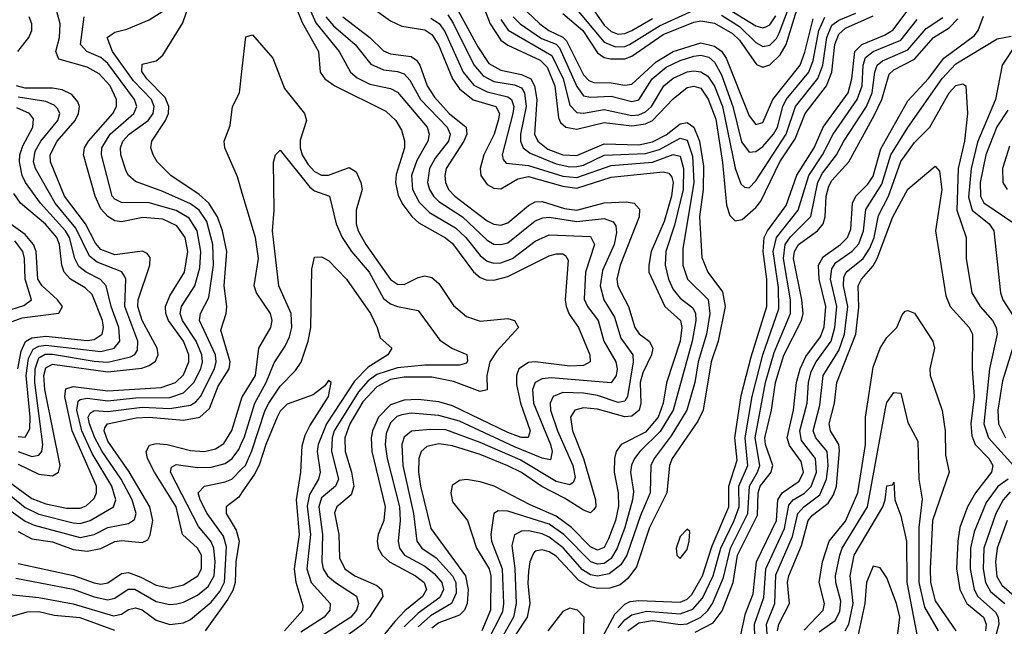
# Model space of a CAD drawing. Header units: inches. Extents: x 990535 to 1117859, y 769386 to 892122.
# Tile 152 of 256: x 1029354 to 1032210, y 856164 to 857922. Entities that reach past the tile are written whole.
import ezdxf

# ---------------------------------------------------------------- set-up
doc = ezdxf.new("R2010")
doc.units = ezdxf.units.IN
doc.header["$MEASUREMENT"] = 0
doc.layers.add('B0825', color=7, linetype='Continuous')
doc.layers.add('B0835', color=7, linetype='Continuous')

msp = doc.modelspace()

# ---------------------------------------------------------------- linework, layer by layer
at = {"layer": 'B0825', "color": 5}
for points, elevation in [([(1029299.3, 856599.3), (1029390, 856534.2), (1029430, 856518.1), (1029490, 856506.4), (1029530, 856506.2), (1029547.1, 856512.9), (1029570, 856533.8), (1029577.4, 856550), (1029576.8, 856570), (1029506.2, 856730), (1029485.6, 856830), (1029488.2, 856851.8), (1029510, 856859), (1029610, 856845.8), (1029764.3, 856855.7), (1029806.8, 856870), (1029830, 856892.4), (1029845, 856930), (1029844.7, 856950), (1029829.2, 856990), (1029786.3, 857050), (1029778, 857070), (1029777.5, 857090), (1029790, 857121.8), (1029832.8, 857190), (1029841.8, 857250), (1029834.5, 857290), (1029810, 857323.9), (1029770, 857343.3), (1029711.3, 857348.7), (1029650, 857335.4), (1029630, 857339), (1029610, 857351.5), (1029590, 857373.5), (1029573.8, 857410), (1029539.3, 857530), (1029542.3, 857550), (1029554.4, 857570), (1029624.9, 857650), (1029635.2, 857670), (1029635.4, 857690), (1029616.9, 857730), (1029585.1, 857765.1), (1029550, 857784.4), (1029467.8, 857807.8), (1029459.4, 857830), (1029470, 857870), (1029472.3, 857910), (1029450.8, 857990)], 2580), ([(1029350, 856438.1), (1029390, 856417.3), (1029450, 856408.6), (1029510, 856386), (1029550, 856381.4), (1029590, 856389.3), (1029630, 856409.3), (1029650, 856412.3), (1029710, 856406.3), (1029725.8, 856414.2), (1029732.6, 856427.4), (1029740.2, 856470), (1029732, 856510), (1029671.5, 856611.5), (1029610, 856700.6), (1029599.1, 856730), (1029601.3, 856738.7), (1029609.5, 856750.5), (1029692.1, 856767.9), (1029730, 856769.6), (1029830, 856760.9), (1029876.9, 856770), (1029905, 856795), (1029930, 856859.1), (1029961.6, 856910), (1029965.1, 856930), (1029937.8, 857022.2), (1029953, 857070), (1029954.8, 857090), (1029947.3, 857150), (1029954.9, 857250), (1029943, 857310), (1029928.4, 857350), (1029903.4, 857390), (1029875, 857415), (1029792.9, 857470), (1029753.4, 857510), (1029741.8, 857530), (1029734.9, 857550), (1029738.1, 857570), (1029777.7, 857630), (1029785.7, 857650), (1029787.4, 857670), (1029776, 857696), (1029722.8, 857750), (1029708.5, 857771.5), (1029710, 857792.8), (1029750, 857802.6), (1029770, 857819), (1029827.6, 857912.4), (1029848.1, 857971.9)], 2520), ([(1029330, 856497.7), (1029370, 856467.9), (1029396.2, 856456.2), (1029530, 856421.1), (1029570, 856429.6), (1029610.3, 856449.7), (1029670, 856461.9), (1029687.1, 856472.9), (1029691.8, 856490), (1029680.3, 856530), (1029648.7, 856590), (1029594, 856670), (1029572.2, 856710), (1029556.6, 856750), (1029553.2, 856770), (1029558.7, 856781.3), (1029570.5, 856789.5), (1029610, 856786.6), (1029710, 856798.4), (1029790, 856794.4), (1029850, 856804.9), (1029865.6, 856814.4), (1029878.5, 856830), (1029919.3, 856910), (1029924.4, 856930), (1029922.2, 856950), (1029876.1, 857050), (1029878.5, 857070), (1029903, 857117), (1029916.9, 857210), (1029914.4, 857270), (1029897.3, 857337.3), (1029874.8, 857370), (1029850, 857387.7), (1029770, 857423.6), (1029690, 857452.3), (1029670.4, 857470), (1029663.1, 857483.1), (1029647.4, 857530), (1029646.5, 857550), (1029653.7, 857570), (1029672.1, 857590), (1029727.5, 857630), (1029741.2, 857650), (1029744.4, 857670), (1029736.5, 857690), (1029684.5, 857744.5), (1029623.4, 857830), (1029608.4, 857870), (1029630, 857886), (1029665.6, 857894.4), (1029730, 857921.1), (1029770, 857946.7)], 2540), ([(1029280.2, 856580.2), (1029370, 856507.5), (1029410, 856488.8), (1029510, 856463.6), (1029530, 856461.4), (1029558.6, 856470), (1029626.7, 856510), (1029633.1, 856530), (1029621.3, 856570), (1029564.2, 856664.2), (1029534.6, 856730), (1029520, 856790), (1029524.1, 856815.9), (1029530, 856821.2), (1029550, 856824.3), (1029610, 856817.1), (1029690, 856825.3), (1029790, 856826.7), (1029830, 856840.2), (1029859.6, 856870), (1029879.7, 856910), (1029884.3, 856930), (1029882.8, 856950), (1029866.1, 856990), (1029827, 857050), (1029820.2, 857070), (1029823.5, 857090), (1029862, 857150), (1029877.1, 857202.9), (1029880.1, 857250), (1029869.3, 857310), (1029846.4, 857346.4), (1029808.7, 857368.7), (1029730, 857390.8), (1029650, 857391.7), (1029630, 857401.1), (1029623.1, 857410), (1029591.7, 857530), (1029592.4, 857550), (1029616.4, 857590), (1029685.9, 857650), (1029693.8, 857670), (1029687.6, 857690), (1029610, 857794.9), (1029590, 857812.4), (1029549.4, 857830), (1029531.1, 857850), (1029541.7, 857930)], 2560), ([(1029348.8, 857830), (1029381.3, 857870), (1029389.8, 857890), (1029390, 857910), (1029381.8, 857930)], 2620), ([(1030000, 857418.9), (1029986.1, 857466.1), (1029949.2, 857550.8), (1029947.9, 857570), (1029964.5, 857615.5), (1029971.9, 857670), (1029992.4, 857710), (1030000, 857780)], 2480), ([(1029350, 856633.1), (1029410, 856604.6), (1029450, 856599.9), (1029467.1, 856610), (1029471.8, 856630), (1029426.9, 856850), (1029424.6, 856890), (1029430, 856912.3), (1029450, 856923.1), (1029610, 856901.2), (1029708.6, 856911.4), (1029730, 856919.1), (1029748.1, 856931.9), (1029755.6, 856950), (1029753.1, 856970), (1029709.9, 857050.1), (1029697.4, 857090), (1029698.5, 857110), (1029731.6, 857210), (1029732.9, 857232.9), (1029724.3, 857244.3), (1029710.8, 857250.8), (1029630, 857240.7), (1029590, 857255.7), (1029574.4, 857274.4), (1029545.1, 857330), (1029484.4, 857410), (1029443.8, 857510), (1029442.6, 857530), (1029462.8, 857570), (1029515.4, 857630), (1029525.3, 857650), (1029527.6, 857670), (1029523.5, 857683.5), (1029505.3, 857705.3), (1029478.1, 857718.1), (1029450, 857723.4), (1029370, 857723.1), (1029345.6, 857730)], 2620), ([(1029349.8, 856670), (1029390, 856655.9), (1029410, 856659.1), (1029419, 856670), (1029422, 856690), (1029398.5, 856870), (1029399.5, 856910), (1029410, 856941.5), (1029427.9, 856952.1), (1029450, 856952.2), (1029570, 856931.7), (1029610, 856929.3), (1029675.4, 856944.6), (1029688.4, 856951.6), (1029696.5, 856963.5), (1029697.5, 856990), (1029659, 857090), (1029661.9, 857170), (1029658.6, 857178.6), (1029650.6, 857190.6), (1029579.2, 857219.2), (1029556.6, 857236.6), (1029517.5, 857317.5), (1029457.3, 857390), (1029400.3, 857490), (1029394.6, 857510), (1029399.3, 857540.7), (1029416.2, 857570), (1029464.6, 857630), (1029470.5, 857650), (1029464.2, 857664.2), (1029454.3, 857674.3), (1029430, 857684.2), (1029350, 857697.4)], 2640), ([(1029350, 856713.6), (1029370, 856711.3), (1029383.8, 856736.2), (1029385.1, 856770), (1029373, 856890), (1029380.1, 856939.9), (1029393.3, 856966.7), (1029410, 856975.9), (1029430, 856978.7), (1029590, 856960.2), (1029628.8, 856970), (1029645.2, 856990), (1029641.6, 857030), (1029619.8, 857090), (1029605.5, 857150), (1029589, 857169), (1029547.2, 857190), (1029526.4, 857206.4), (1029514.7, 857230), (1029498.5, 857290), (1029487.4, 857310), (1029415, 857390), (1029370.8, 857450), (1029361.6, 857470), (1029353.6, 857510), (1029354.9, 857530), (1029363.4, 857556.6), (1029392.8, 857610), (1029394.6, 857634.6), (1029382.9, 857650), (1029346.1, 857666.1)], 2660), ([(1029349.2, 856910), (1029359, 856961), (1029371.3, 856988.7), (1029390, 856999.4), (1029430, 857004.9), (1029550, 856992.1), (1029570, 856995), (1029593.5, 857010), (1029597.8, 857030), (1029594.4, 857050), (1029564.9, 857124.9), (1029544.8, 857144.8), (1029501.6, 857170), (1029483.4, 857190), (1029476.2, 857210), (1029470.3, 857270), (1029462.4, 857290), (1029429.4, 857329.4), (1029356.3, 857390), (1029337.6, 857417.6)], 2680), ([(1029332.6, 857047.4), (1029362, 857058), (1029468.4, 857071.6), (1029478.2, 857090), (1029464.3, 857110), (1029419.2, 857150), (1029406.7, 857170), (1029401.9, 857250), (1029394.9, 857270), (1029370, 857299.2), (1029305.6, 857345.6)], 2720), ([(1029330, 857081.7), (1029366.2, 857093.8), (1029389.1, 857110), (1029370, 857170), (1029368.1, 857230), (1029363.3, 857250), (1029340.5, 857280.5)], 2740), ([(1029350, 856345.1), (1029510.8, 856310.8), (1029570.2, 856289.8), (1029590, 856286), (1029610, 856289.8), (1029650, 856316.9), (1029670, 856319.2), (1029706.1, 856306.1), (1029750, 856282.4), (1029790, 856274.5), (1029830, 856283.6), (1029870.8, 856310), (1029881.7, 856330), (1029881.7, 856370), (1029870.1, 856390.1), (1029827, 856430), (1029808.1, 856510), (1029745.7, 856610), (1029725.5, 856650), (1029720.9, 856670), (1029731, 856689), (1029750, 856693.1), (1029782, 856690), (1029850, 856673.2), (1029890, 856669.8), (1029922.3, 856677.7), (1029946.3, 856693.7), (1029970, 856730.7), (1030000, 856828.2)], 2480), ([(1029343.2, 856303.2), (1029510, 856271.3), (1029570, 856248.5), (1029610, 856240.3), (1029630, 856244.9), (1029668.6, 856271.4), (1029688.8, 856271.2), (1029750, 856235.5), (1029790, 856227.1), (1029810, 856228.6), (1029830, 856233.8), (1029870, 856253.9), (1029900.7, 856279.3), (1029918.3, 856310), (1029921.3, 856350), (1029917.9, 856390), (1029908.9, 856410), (1029872.9, 856452.9), (1029792, 856610), (1029794.9, 856625.1), (1029807.8, 856632.2), (1029870, 856624.1), (1029910, 856625), (1029950, 856635.4), (1029970.8, 856650), (1029990, 856676.3), (1030000, 856698.7)], 2460), ([(1029250, 856263.6), (1029410, 856246.9), (1029510, 856228.9), (1029626.2, 856193.8), (1029650, 856198.7), (1029670, 856212), (1029690, 856217.5), (1029710, 856210.8), (1029750, 856181.5), (1029790, 856169.1), (1029830, 856173.9), (1029850, 856183.2), (1029910, 856233.3), (1029935.4, 856264.6), (1029948.7, 856291.3), (1029954.3, 856394.3), (1029945.2, 856425.2), (1029898.6, 856490), (1029877.5, 856530), (1029872.5, 856550), (1029890.3, 856569.7), (1029950, 856581.8), (1029970, 856590.3), (1030000, 856620.7)], 2440), ([(1030000, 856552.8), (1029990, 856538.2), (1029953.5, 856510), (1029952.9, 856490), (1029982.6, 856442.6), (1029990.7, 856410.7), (1029981.6, 856350), (1029979.2, 856290), (1029972.6, 856267.4), (1029958, 856242), (1029892.5, 856150)], 2420), ([(1029630, 856151.3), (1029530, 856188.4), (1029454.9, 856194.9), (1029410, 856205.1), (1029375.6, 856204.4), (1029325.1, 856190)], 2420)]:
    msp.add_lwpolyline(points, dxfattribs=dict(at, elevation=elevation))
at = {"layer": 'B0835', "color": 5}
for points, elevation in [([(1030135.1, 858010), (1030174.1, 857914.1), (1030221.2, 857830), (1030225.8, 857770), (1030239.6, 857750), (1030268.9, 857730), (1030416.9, 857656.9), (1030445, 857630), (1030462, 857602), (1030470.7, 857570.7), (1030470.6, 857550), (1030446.6, 857473.4), (1030444, 857450), (1030452, 857412), (1030465.8, 857385.8), (1030491.8, 857351.8), (1030512.6, 857332.6), (1030589.9, 857289.9), (1030610, 857273.2), (1030670.9, 857190.9), (1030690, 857174.8), (1030707.9, 857167.9), (1030730, 857166.5), (1030770, 857177.3), (1030890, 857237.3), (1030910, 857243.2), (1030930, 857242.8), (1030937.9, 857237.9), (1030945.2, 857225.2), (1030936.4, 857110), (1030939.2, 857090), (1030948.4, 857068.4), (1030975, 857030), (1031008.3, 856950), (1031009.5, 856930), (1030990, 856919), (1030950, 856917.5), (1030850, 856929.7), (1030830, 856928.3), (1030802.4, 856910), (1030795.3, 856890), (1030795.2, 856864.8), (1030806.6, 856810), (1030834.9, 856730), (1030829.1, 856710.9), (1030808.9, 856711.1), (1030770, 856725.3), (1030610, 856802.6), (1030570, 856814.4), (1030510, 856820.6), (1030470, 856819.1), (1030430, 856805.3), (1030394.8, 856770), (1030377.4, 856730), (1030374, 856710), (1030376.1, 856670), (1030414.4, 856510), (1030410.8, 856470), (1030394.6, 856430), (1030391.4, 856410), (1030394.3, 856390), (1030405.6, 856370), (1030427.2, 856350), (1030502.8, 856310), (1030527.8, 856290), (1030534.6, 856270), (1030522.9, 856250), (1030471.9, 856208.1), (1030442.7, 856177.3), (1030387.5, 856110)], 2520), ([(1030680.7, 858010), (1030719.4, 857910), (1030750, 857862.5), (1030770, 857847.6), (1030864, 857804), (1030884.5, 857784.5), (1030906.4, 857730), (1030916.9, 857636.9), (1030923.4, 857623.4), (1030938.1, 857610), (1030970, 857604.8), (1031050, 857623.8), (1031130, 857613.7), (1031170, 857619.5), (1031190, 857630), (1031250, 857692.6), (1031290, 857725.4), (1031310, 857728.9), (1031330, 857723.4), (1031351.3, 857691.3), (1031373.2, 857633.2), (1031392.5, 857507.5), (1031404.6, 857384.6), (1031414, 857354), (1031430, 857338.4), (1031450, 857342.9), (1031490, 857377.3), (1031504.5, 857395.5), (1031559.4, 857510), (1031604, 857576), (1031632.3, 857650), (1031694.4, 857730), (1031709.8, 857770), (1031718.8, 857850), (1031730, 857880.3), (1031750, 857896.9), (1031830, 857933.1)], 2720), ([(1030180, 857990), (1030213, 857913), (1030280.9, 857830), (1030313.7, 857770), (1030333.7, 857753.7), (1030370, 857735.3), (1030430, 857721.9), (1030450, 857712.1), (1030536.1, 857610), (1030542.2, 857590), (1030538.5, 857570), (1030506.4, 857513.6), (1030491, 857470), (1030493.4, 857430), (1030513.1, 857393.1), (1030543.1, 857363.1), (1030618.5, 857318.5), (1030648.2, 857290), (1030690, 857237.9), (1030710, 857221.8), (1030730, 857216), (1030750, 857217.3), (1030784.2, 857230), (1030850, 857279.9), (1030890, 857298.6), (1031010, 857293.2), (1031022, 857270), (1030995.1, 857190), (1030992, 857112), (1031001.4, 857090), (1031032, 857050), (1031048.9, 856990), (1031083.2, 856930), (1031087, 856910), (1031084.2, 856890), (1031070, 856869.6), (1030896.3, 856883.7), (1030870, 856881.2), (1030849.6, 856870.4), (1030842.3, 856850), (1030845.1, 856810), (1030893.7, 856690), (1030899.1, 856670), (1030893.9, 856646.1), (1030870, 856650.9), (1030790, 856683.7), (1030630, 856758.4), (1030570, 856774.9), (1030490, 856781.3), (1030463.1, 856776.9), (1030448.7, 856771.3), (1030430, 856753), (1030417.8, 856722.2), (1030414.5, 856690), (1030419.9, 856650), (1030455.6, 856510), (1030458.2, 856470), (1030452.2, 856410), (1030456.5, 856390), (1030470.4, 856370), (1030530, 856337.6), (1030556.7, 856316.7), (1030579.3, 856290), (1030583.7, 856270), (1030573.2, 856246.8), (1030510, 856201.4), (1030470, 856162.3)], 2540), ([(1030365.3, 857965.3), (1030430, 857918.7), (1030463.3, 857903.3), (1030530, 857892.1), (1030550, 857878.7), (1030568.7, 857848.7), (1030609.4, 857750), (1030630, 857721.3), (1030669.9, 857689.9), (1030735.6, 857670), (1030745.8, 857650), (1030742.6, 857630), (1030730.2, 857589.8), (1030701.1, 857530), (1030689.8, 857490), (1030692.3, 857470), (1030710, 857444.2), (1030730, 857433.1), (1030750, 857432), (1030799.5, 857460.5), (1030830, 857467.4), (1030930, 857439.3), (1030970, 857433.7), (1031070, 857465.2), (1031220.7, 857480.7), (1031237, 857477), (1031245.7, 857465.7), (1031249.4, 857449.4), (1031244.6, 857410), (1031223.3, 857336.7), (1031186.5, 857250), (1031178.8, 857210), (1031179.7, 857190), (1031226.1, 857090), (1031271.1, 857050), (1031274.9, 857030), (1031270.4, 856990), (1031230.5, 856869.5), (1031221.2, 856810), (1031206, 856770), (1031170, 856726.7), (1031099.4, 856690), (1031084.4, 856670), (1031079.4, 856650), (1031079, 856610), (1031090.5, 856550), (1031091.4, 856511.4), (1031082.9, 856470), (1031062.7, 856417.3), (1031050, 856392.4), (1031030, 856384.4), (1031010, 856393.6), (1030954.9, 856450), (1030910, 856482.4), (1030835.3, 856515.3), (1030730.4, 856570), (1030690, 856582.7), (1030650, 856588.7), (1030630, 856586), (1030608.7, 856571.3), (1030604.5, 856550), (1030610, 856524.1), (1030653.4, 856470), (1030679.4, 856390), (1030716.6, 856330), (1030720.9, 856310), (1030720.2, 856210), (1030695.2, 856150)], 2620), ([(1030955.2, 857970), (1031050, 857856.2), (1031082.9, 857842.9), (1031110, 857844.3), (1031123.3, 857850), (1031210, 857903.9), (1031310, 857949.5)], 2840), ([(1031005.5, 857970), (1031050, 857906.3), (1031070, 857887.3), (1031090, 857880.1), (1031110, 857882), (1031130, 857890.6), (1031190, 857925)], 2860), ([(1031390, 857934.8), (1031442.2, 857902.2), (1031490, 857855.5), (1031510, 857844), (1031530, 857847.6), (1031550, 857867.7), (1031557.7, 857882.3), (1031590.4, 857970)], 2840), ([(1031390, 857965.3), (1031490, 857904.1), (1031510, 857898.1), (1031518.6, 857901.4), (1031530, 857906.6), (1031547.5, 857932.5)], 2860), ([(1030595.8, 857935.8), (1030612, 857912), (1030671.4, 857791.4), (1030699.2, 857759.2), (1030730, 857742.6), (1030790, 857733.1), (1030810, 857724.3), (1030818.9, 857710), (1030823.5, 857670), (1030807.1, 857590), (1030807, 857570), (1030815, 857550), (1030834.8, 857534.8), (1030910, 857504.3), (1030950, 857495.5), (1030970, 857496), (1030990, 857500.4), (1031050, 857529.5), (1031170, 857533.5), (1031210, 857545.1), (1031270, 857578.5), (1031290, 857572.6), (1031306.1, 857526.1), (1031309.9, 857450), (1031277.8, 857257.8), (1031278.3, 857210), (1031291.5, 857170), (1031350.9, 857110.9), (1031356.1, 857070), (1031346.9, 857010), (1031322.2, 856930), (1031312.4, 856870), (1031289.6, 856790.4), (1031244, 856716), (1031194.6, 856650), (1031185.3, 856630), (1031183.3, 856550), (1031155.3, 856484.7), (1031115.4, 856370), (1031098.5, 856341.5), (1031064.3, 856315.7), (1031030, 856308.9), (1031010, 856313), (1030986.8, 856326.8), (1030931.2, 856391.2), (1030890, 856421.6), (1030870, 856431.5), (1030830, 856440.5), (1030810, 856439.5), (1030790, 856428.3), (1030781.8, 856398.2), (1030790.9, 856330.9), (1030794.4, 856230), (1030787.1, 856190), (1030740.9, 856110)], 2660), ([(1030619.8, 857959.8), (1030682.9, 857842.9), (1030715.2, 857795.2), (1030750, 857775.3), (1030810, 857763.1), (1030836.6, 857750), (1030847.5, 857730), (1030854.1, 857690), (1030847.6, 857590), (1030857.2, 857570), (1030886.7, 857546.7), (1030930, 857530.2), (1030970, 857528.2), (1031050, 857561.7), (1031150, 857558.6), (1031190, 857567.4), (1031230, 857588.5), (1031270, 857619.7), (1031290, 857624.1), (1031310, 857610.1), (1031326.4, 857570), (1031337.5, 857497.5), (1031336.6, 857430), (1031326.3, 857350), (1031332.6, 857232.6), (1031350.1, 857190), (1031392.8, 857132.8), (1031400.5, 857090), (1031380, 856990), (1031359.8, 856930), (1031336.9, 856790), (1031321.6, 856758.4), (1031247.2, 856650), (1031239.1, 856630), (1031231.2, 856550), (1031181.1, 856450), (1031143.7, 856336.3), (1031118, 856302), (1031095.9, 856284.1), (1031066, 856274), (1031030, 856273.5), (1031010, 856277.8), (1030976, 856296), (1030910, 856366.7), (1030890, 856378.9), (1030870, 856384.9), (1030850, 856381), (1030844.4, 856375.6), (1030833.8, 856350), (1030830, 856322), (1030828.3, 856288.3), (1030834.3, 856230), (1030826.8, 856190), (1030760.2, 856090)], 2680), ([(1030750, 857922.8), (1030771.5, 857891.5), (1030897.8, 857817.8), (1030930.5, 857750), (1030950, 857673.8), (1030970, 857653.1), (1030990, 857651.2), (1031050, 857661.6), (1031130, 857644.5), (1031150, 857645.8), (1031170, 857654.4), (1031186.7, 857670), (1031222.8, 857730), (1031250, 857752.2), (1031290, 857770.7), (1031310, 857773.7), (1031330, 857770.3), (1031350, 857757.8), (1031370, 857729.3), (1031392.6, 857670), (1031430, 857491), (1031445.8, 857445.8), (1031456.4, 857436.4), (1031470, 857434.3), (1031490, 857454.4), (1031577.9, 857590), (1031604.4, 857670), (1031669, 857751), (1031683.5, 857790), (1031695.1, 857870), (1031710, 857906.1), (1031730, 857920.3), (1031779.6, 857940.4)], 2740), ([(1030825.4, 857945.4), (1030863, 857910), (1030888.9, 857890), (1030930, 857870.9), (1030940.9, 857860.9), (1030990, 857762.4), (1031005.3, 857745.3), (1031019.5, 857739.5), (1031070, 857738.5), (1031110, 857731.9), (1031130, 857734.9), (1031200.7, 857799.3), (1031250, 857829.9), (1031330, 857854.4), (1031370, 857845.2), (1031390.1, 857830.1), (1031403.9, 857810), (1031470, 857643.5), (1031490, 857617.9), (1031510, 857624.2), (1031538.8, 857690), (1031617.8, 857790), (1031632.2, 857827.8), (1031655.6, 857924.4)], 2780), ([(1030930, 857939.8), (1030988.2, 857890), (1031030, 857825.7), (1031050, 857812.5), (1031068.2, 857808.2), (1031110, 857808.6), (1031130, 857816.4), (1031221.1, 857878.9), (1031310, 857914.9), (1031330, 857918.8), (1031370, 857911.3), (1031422, 857882), (1031442.4, 857862.4), (1031491.6, 857791.6), (1031510, 857784.6), (1031530, 857791.1), (1031560.4, 857819.6), (1031577.8, 857850), (1031608.9, 857950)], 2820), ([(1031045.6, 856134.4), (1031080.9, 856199.1), (1031110, 856228), (1031124.8, 856235.2), (1031150, 856238.6), (1031270, 856233.1), (1031290, 856242), (1031304.1, 856255.9), (1031334.5, 856310), (1031363.1, 856396.9), (1031411.5, 856510), (1031411.1, 856570), (1031435.4, 856644.6), (1031428.6, 856710), (1031447.2, 856832.8), (1031475.8, 856944.2), (1031521.8, 857090), (1031521.9, 857170), (1031511.3, 857250), (1031513.8, 857290), (1031523, 857310), (1031577.2, 857382.8), (1031608.9, 857471.1), (1031658.8, 857550), (1031684.8, 857610), (1031757.4, 857710), (1031768.2, 857750), (1031776.6, 857830), (1031796.7, 857850), (1031862.9, 857877.1), (1031887.8, 857892.2), (1031930.7, 857949.3)], 2680), ([(1030242.5, 857930), (1030264.2, 857904.2), (1030327.1, 857850), (1030372.6, 857792.6), (1030410, 857776.6), (1030450, 857772.1), (1030470, 857764.9), (1030486.1, 857746.1), (1030516.6, 857690), (1030594.1, 857610), (1030603.1, 857590), (1030597.8, 857570), (1030559.6, 857520.4), (1030542.6, 857490), (1030537.5, 857450), (1030543, 857430), (1030554.5, 857410), (1030570, 857394.8), (1030638.5, 857350), (1030710, 857282.5), (1030730, 857271.5), (1030750, 857269.8), (1030770, 857275.1), (1030850, 857338.3), (1030872.1, 857347.9), (1030890, 857349.1), (1030970, 857336.4), (1031050, 857345.8), (1031076.1, 857336.1), (1031083.9, 857323.9), (1031085.4, 857305.4), (1031078.9, 857270), (1031044.9, 857195.1), (1031038.3, 857150), (1031049.2, 857110), (1031079.9, 857059.9), (1031098.5, 856998.5), (1031132.6, 856950), (1031133.5, 856930), (1031116.9, 856830), (1031110, 856815.8), (1031090, 856812.4), (1031030, 856832.4), (1030990, 856839.6), (1030930, 856841.3), (1030901.7, 856830), (1030892.7, 856810), (1030894.2, 856790), (1030914.8, 856730), (1030958.7, 856630), (1030965.1, 856594.9), (1030959.7, 856580.3), (1030950, 856573.4), (1030910, 856583.2), (1030805.8, 856645.8), (1030690, 856696.7), (1030590, 856732.5), (1030545.7, 856734.3), (1030491.3, 856728.7), (1030470, 856711.9), (1030463, 856690), (1030465.7, 856630), (1030497.1, 856490), (1030506.5, 856410), (1030520.9, 856390), (1030562.1, 856362.1), (1030609.4, 856310), (1030619.2, 856290), (1030620.1, 856259.9), (1030607, 856230), (1030546.1, 856193.9), (1030510, 856161.6)], 2560), ([(1030291.4, 857930), (1030369.8, 857870), (1030410, 857831.2), (1030430, 857822.9), (1030490, 857815.2), (1030504.9, 857804.9), (1030515.5, 857790), (1030536.4, 857730), (1030557.1, 857697.1), (1030600, 857650), (1030649.2, 857610), (1030651.3, 857590), (1030642.2, 857570), (1030591, 857490), (1030587.1, 857470), (1030589.5, 857450), (1030598.4, 857430), (1030616.8, 857410), (1030710, 857338.9), (1030730, 857328.7), (1030750, 857326.4), (1030770, 857333.1), (1030830, 857383.3), (1030850, 857394), (1030870, 857394.8), (1030934.9, 857374.9), (1030970, 857369.9), (1031050, 857391.2), (1031113.5, 857393.5), (1031136.8, 857390), (1031152.3, 857372.3), (1031150.8, 857350), (1031095.9, 857210), (1031086.7, 857170), (1031089.3, 857149.3), (1031120.3, 857090), (1031138.4, 857030), (1031150.9, 857010.9), (1031179.9, 856990), (1031190.8, 856970), (1031187, 856950), (1031162.1, 856897.9), (1031154.2, 856870), (1031156, 856810), (1031151.4, 856790), (1031130, 856773), (1031110, 856770.5), (1031030, 856793.1), (1030990, 856796.8), (1030964.8, 856790), (1030952, 856770), (1030958.1, 856730), (1030990.1, 856649.9), (1031024.1, 856530), (1031025.4, 856510), (1031019.2, 856500.8), (1031010, 856492.4), (1030990, 856500), (1030935, 856535), (1030868.5, 856568.5), (1030810, 856609.2), (1030770, 856628.7), (1030690, 856661.6), (1030610, 856686.8), (1030570, 856692), (1030535.8, 856684.2), (1030519.2, 856670), (1030511.9, 856650), (1030510.9, 856610), (1030516.6, 856570), (1030547.1, 856447.1), (1030647.6, 856310), (1030655.2, 856270), (1030652.8, 856230), (1030644.5, 856210), (1030630, 856195.4), (1030570, 856173.9), (1030550, 856158.4)], 2580), ([(1030546.5, 857926.5), (1030571.2, 857911.2), (1030587.6, 857887.6), (1030640.6, 857770), (1030672, 857732), (1030710, 857712.2), (1030770, 857698.1), (1030781.3, 857690), (1030787.3, 857670), (1030784.9, 857650), (1030753.6, 857530), (1030756.4, 857516.4), (1030765.5, 857505.5), (1030830, 857499.3), (1030930, 857468.7), (1030970, 857464.5), (1031070, 857499.2), (1031190, 857508.4), (1031250, 857531), (1031270, 857526), (1031280.2, 857490), (1031279.2, 857430), (1031253.9, 857326.1), (1031228.5, 857250), (1031226.3, 857210), (1031236.5, 857170), (1031250, 857139.9), (1031270, 857114.6), (1031306.4, 857086.4), (1031314.2, 857070), (1031315.8, 857050), (1031305, 856990), (1031249.5, 856790), (1031212.1, 856727.9), (1031152.7, 856670), (1031137.3, 856650), (1031129.4, 856630.6), (1031126.5, 856610), (1031134.4, 856554.4), (1031132.3, 856530), (1031109.2, 856450), (1031087.1, 856390), (1031070, 856359.6), (1031050, 856345.9), (1031030, 856343.2), (1031011.4, 856350), (1030932.8, 856430), (1030890, 856459.4), (1030770, 856497.7), (1030742, 856498), (1030729.6, 856490.4), (1030720.8, 856430), (1030723, 856410), (1030754, 856330), (1030757.6, 856230), (1030754.5, 856205.5), (1030707.4, 856112.6)], 2640), ([(1030785.8, 857930), (1030805.6, 857910), (1030867.5, 857867.5), (1030910, 857850.8), (1030920.2, 857840.2), (1030970, 857727.9), (1030990, 857701.4), (1031010, 857697.4), (1031070, 857700.5), (1031130, 857684.8), (1031150, 857689.8), (1031189, 857750), (1031230, 857784.4), (1031270, 857803.7), (1031310, 857816.5), (1031330, 857818.7), (1031353, 857813), (1031370, 857798.5), (1031390, 857761.8), (1031423, 857670), (1031448.1, 857568.1), (1031470, 857538.1), (1031490, 857539.3), (1031510, 857554.5), (1031540.7, 857590), (1031552.8, 857610), (1031567.9, 857670), (1031577.9, 857690), (1031643.2, 857770), (1031656.2, 857803.8), (1031672.6, 857890), (1031690, 857929.3)], 2760), ([(1031090, 856159.2), (1031110, 856182.1), (1031130, 856196.6), (1031172.7, 856207.3), (1031270, 856199.2), (1031306.7, 856213.3), (1031335.2, 856244.8), (1031365.8, 856310), (1031388.3, 856390), (1031427.1, 856470), (1031441.1, 856510), (1031440.4, 856570), (1031466.8, 856630), (1031458.7, 856710), (1031479, 856830), (1031510, 856950), (1031556.2, 857083.8), (1031554.9, 857145.1), (1031540.3, 857250), (1031549.1, 857290), (1031612.7, 857370), (1031643, 857470), (1031682.9, 857530), (1031713.5, 857590), (1031784, 857690), (1031798, 857730), (1031801.2, 857790), (1031807.8, 857812.2), (1031830.1, 857829.9), (1031910, 857862.9), (1031957.5, 857922.5)], 2660), ([(1031118.1, 856150), (1031150, 856173.5), (1031190, 856180.2), (1031270, 856168.9), (1031290, 856170.8), (1031329.6, 856190.4), (1031350.6, 856209.4), (1031364.4, 856230), (1031395.5, 856304.5), (1031416.2, 856390), (1031466.3, 856490), (1031470.8, 856570), (1031494.6, 856610), (1031500.8, 856630), (1031487.3, 856710), (1031517.7, 856870), (1031543.1, 856956.9), (1031590, 857070), (1031590.1, 857110), (1031569.4, 857230), (1031574.7, 857270), (1031590, 857292.4), (1031649, 857351), (1031669.2, 857450.8), (1031683.1, 857476.9), (1031724, 857530), (1031744.9, 857570), (1031810.9, 857670), (1031827.4, 857710), (1031834.5, 857770), (1031841.4, 857790), (1031857.3, 857802.7), (1031930, 857834.8), (1031983.4, 857896.6), (1032032.3, 857927.7)], 2640), ([(1031313.8, 856146.2), (1031366.3, 856173.7), (1031392, 856208), (1031424.3, 856290), (1031436.8, 856370), (1031494.2, 856485.8), (1031496.6, 856550), (1031502.5, 856570), (1031534, 856610), (1031537.1, 856622.9), (1031538.5, 856630), (1031517.4, 856690), (1031515.9, 856710), (1031535, 856790), (1031546.9, 856870), (1031570.5, 856949.5), (1031622.5, 857050), (1031626.5, 857070), (1031623, 857110), (1031599.2, 857230), (1031601.6, 857250), (1031613.4, 857270), (1031668.6, 857310), (1031685.2, 857330), (1031690.9, 857350), (1031693.7, 857410), (1031701.1, 857438.9), (1031710, 857456), (1031759.1, 857510), (1031834.2, 857645.7), (1031855, 857690), (1031875.9, 857764.1), (1031890, 857776.8), (1031950, 857807.2), (1032005, 857870), (1032050, 857898), (1032075.6, 857924.4)], 2620), ([(1031443.9, 856130), (1031459.8, 856200.2), (1031482.2, 856257.8), (1031491.9, 856350), (1031549.2, 856470), (1031553.3, 856530), (1031565.9, 856550), (1031615.6, 856584.4), (1031627.6, 856610), (1031621.5, 856641.5), (1031587.5, 856687.5), (1031580.8, 856710), (1031598.8, 856790), (1031607.7, 856870), (1031618, 856910), (1031634.9, 856945.1), (1031677.2, 857002.8), (1031688.1, 857031.9), (1031692.2, 857090), (1031673.6, 857170), (1031671, 857210), (1031685.1, 857234.9), (1031735.4, 857270), (1031755.1, 857290), (1031764.9, 857315.1), (1031769.6, 857390.4), (1031779.5, 857410), (1031814.5, 857445.5), (1031830, 857468.6), (1031852.4, 857547.6), (1031930, 857687), (1031990, 857751.4), (1032034.8, 857810), (1032123.6, 857876.4), (1032134.4, 857890), (1032150, 857931.7)], 2580), ([(1030000, 857780), (1030010, 857872), (1030030, 857878), (1030088.2, 857810), (1030122.5, 857722.5), (1030180.3, 857650), (1030186.2, 857630), (1030167.6, 857572.4), (1030167.7, 857550), (1030173.9, 857530), (1030190, 857503.4), (1030210, 857481.5), (1030230, 857471.3), (1030250, 857471.3), (1030310, 857493.1), (1030330, 857481.1), (1030344.1, 857450), (1030347.6, 857430), (1030330.7, 857369.3), (1030330.1, 857330), (1030335.7, 857310), (1030358.2, 857270), (1030430, 857169.2), (1030450, 857155.3), (1030470, 857154.5), (1030510, 857174.6), (1030530, 857179.1), (1030550, 857174.5), (1030570, 857157.4), (1030613, 857093), (1030650, 857061.5), (1030690, 857048), (1030770, 857056), (1030789.6, 857049.6), (1030800.9, 857030), (1030738.6, 856961.4), (1030718.5, 856930), (1030709.2, 856890), (1030710, 856848.8), (1030690, 856844.1), (1030613, 856873), (1030550, 856885.2), (1030470, 856885.5), (1030430, 856878.6), (1030390, 856857.3), (1030350, 856814.6), (1030312.2, 856750), (1030297.4, 856710), (1030298.9, 856670), (1030317.1, 856610), (1030323.7, 856570), (1030315.9, 856544.1), (1030274.3, 856510), (1030268, 856492), (1030279.7, 856430), (1030281.9, 856361.9), (1030297.6, 856330), (1030326.2, 856310), (1030390, 856281.9), (1030404.2, 856270), (1030407.4, 856250), (1030369.3, 856190), (1030349.5, 856170), (1030295.4, 856130)], 2480), ([(1031487.3, 856092.7), (1031486.1, 856170), (1031512.7, 856247.3), (1031518.4, 856330), (1031572.7, 856447.3), (1031585.3, 856514.7), (1031597.6, 856530), (1031630.4, 856549.6), (1031650, 856569), (1031665.1, 856610), (1031662.7, 856650), (1031622.3, 856702.3), (1031617.1, 856730), (1031638.1, 856810), (1031642.3, 856870), (1031650, 856902), (1031664.4, 856930), (1031708, 856990), (1031719.2, 857030), (1031724.2, 857090), (1031706.3, 857170), (1031710, 857200.1), (1031722.1, 857217.9), (1031769.2, 857250.8), (1031788, 857272), (1031802.3, 857310), (1031808.3, 857371.7), (1031855.1, 857444.9), (1031881.4, 857530), (1031930, 857609), (1032030, 857751.5), (1032070, 857794.3), (1032190, 857866), (1032230, 857874.1)], 2560), ([(1032243.7, 857850), (1032203.9, 857790), (1032185, 857690), (1032133, 857567), (1032113.7, 857490), (1032106.9, 857406.9), (1032116.7, 857370), (1032166.2, 857330), (1032180.1, 857310), (1032198.8, 857130), (1032206.1, 857110), (1032244.8, 857050)], 2560), ([(1031527.4, 856070), (1031520.4, 856170), (1031544.9, 856230), (1031547.6, 856312.4), (1031596.4, 856423.6), (1031611.9, 856490), (1031628.6, 856510), (1031675.2, 856544.8), (1031695, 856590), (1031699.8, 856630), (1031696.4, 856670), (1031664.1, 856710), (1031656, 856730), (1031675.4, 856804.6), (1031684.7, 856890), (1031730, 856963.4), (1031747, 857010), (1031756.3, 857090), (1031744.3, 857150), (1031745.1, 857174.9), (1031751.8, 857190), (1031800.9, 857230), (1031820.7, 857259.3), (1031833, 857290), (1031845.4, 857354.6), (1031874.5, 857410), (1031910, 857510.4), (1031950, 857566.2), (1031994.3, 857610), (1032050, 857709.6), (1032070, 857731.4), (1032090, 857736.3), (1032098.8, 857730), (1032103.5, 857650), (1032095.1, 857570), (1032076.6, 857490), (1032072.2, 857370), (1032099.9, 857290), (1032099.3, 857230), (1032115.9, 857130), (1032140.5, 857090), (1032176.4, 857050), (1032186.7, 857030), (1032189.7, 857010), (1032167, 856910), (1032151.3, 856750), (1032164.6, 856710), (1032237, 856630)], 2540), ([(1032220.6, 857659.4), (1032189, 857611), (1032157.1, 857530), (1032140.4, 857450), (1032141.5, 857410), (1032150.8, 857390.8), (1032240.6, 857330)], 2580), ([(1030000, 856698.7), (1030005.1, 856710), (1030036.6, 856810), (1030069.2, 856870), (1030093, 856927), (1030124.5, 856975.5), (1030137, 857003), (1030143.5, 857030), (1030142, 857070), (1030106.4, 857150), (1030087.4, 857310), (1030092.3, 857370), (1030090.8, 857509.2), (1030096.3, 857530), (1030110, 857543.7), (1030196.1, 857436.1), (1030210, 857426.1), (1030252.9, 857410), (1030272.3, 857330), (1030290.1, 857290), (1030316.9, 857250), (1030367.9, 857190), (1030410, 857114), (1030430, 857098), (1030450, 857090.7), (1030510, 857079.3), (1030572.9, 856992.9), (1030610, 856968.8), (1030651, 856951), (1030653.4, 856933.4), (1030650, 856926), (1030630, 856920.2), (1030530, 856920.7), (1030450, 856912.8), (1030390, 856893), (1030365.2, 856874.8), (1030337.2, 856842.8), (1030266.9, 856730), (1030260.4, 856710), (1030258.7, 856670), (1030279.1, 856590), (1030270.1, 856570), (1030230, 856535.4), (1030221.9, 856510), (1030233.2, 856430), (1030230.6, 856350), (1030234.9, 856330), (1030246.8, 856310), (1030270, 856290.1), (1030331.1, 856251.1), (1030337.4, 856230), (1030331.5, 856210), (1030314.8, 856190), (1030222.3, 856130)], 2460), ([(1032225.1, 857554.9), (1032204.7, 857490), (1032206.5, 857450), (1032218.7, 857430)], 2620), ([(1031552.6, 856150), (1031556.6, 856170), (1031587, 856230), (1031581.5, 856290), (1031585.2, 856310), (1031622, 856398), (1031641.2, 856470), (1031654.4, 856485.6), (1031699.7, 856520.3), (1031715, 856544.9), (1031723.2, 856570), (1031732.6, 856672.6), (1031730.1, 856690.1), (1031706, 856730), (1031702.5, 856750), (1031717.5, 856810), (1031724.3, 856870), (1031779.5, 857010), (1031788.8, 857088.8), (1031786.4, 857150), (1031796.3, 857170), (1031830, 857208.5), (1031841.9, 857230), (1031887.4, 857350), (1031930, 857430.1), (1032010, 857497.6), (1032022.7, 857482.7), (1032029.1, 857430), (1032010.5, 857310), (1032041.1, 857121.1), (1032053.1, 857090), (1032108.8, 857030), (1032118.5, 857010), (1032116.8, 856910), (1032122.4, 856830), (1032113.3, 856750), (1032115.8, 856715.7), (1032125.8, 856690), (1032165.9, 856650), (1032177.4, 856630), (1032173.4, 856610), (1032126.6, 856550), (1032103.1, 856510), (1032081.6, 856450), (1032075.2, 856410), (1032071.4, 856330), (1032081.7, 856270), (1032101.5, 856230), (1032149.5, 856190), (1032157.4, 856170), (1032155.7, 856150)], 2520), ([(1030000, 856828.2), (1030000.6, 856830), (1030038.5, 856890), (1030048.4, 856970), (1030082.9, 857030), (1030086.5, 857050), (1030082.1, 857070), (1030041.2, 857130), (1030035, 857150), (1030046.8, 857230), (1030038, 857290), (1030000, 857418.9)], 2480), ([(1030000, 856620.7), (1030009.2, 856630), (1030028.2, 856671.8), (1030066.9, 856790), (1030077.1, 856810), (1030110, 856859.9), (1030154.7, 856905.3), (1030170.9, 856929.1), (1030190.9, 856990), (1030198.7, 857030), (1030201.4, 857198.6), (1030210, 857233), (1030230, 857234.7), (1030250, 857223.5), (1030302.2, 857170), (1030371.5, 857070), (1030390.8, 857030), (1030399.7, 856999.7), (1030433.4, 856970), (1030422.4, 856950), (1030365.6, 856914.4), (1030325.6, 856874.4), (1030244.1, 856750), (1030219.8, 856690), (1030217.3, 856670), (1030225.9, 856610), (1030220.8, 856590), (1030194.6, 856545.4), (1030188.3, 856511.7), (1030197.7, 856430), (1030187.2, 856330), (1030200.2, 856290), (1030255, 856230), (1030254.3, 856210), (1030237.6, 856190), (1030170, 856146.6)], 2440), ([(1031630, 856152.7), (1031685.3, 856210), (1031688.9, 856230), (1031673, 856290), (1031683.4, 856350), (1031702.5, 856410), (1031750, 856468.3), (1031785.3, 856550), (1031807.9, 856690), (1031808.1, 856770), (1031830, 856914.7), (1031850.5, 856970), (1031870, 857000.2), (1031898.6, 857030), (1031913.9, 857066.1), (1031923.2, 857076.8), (1031930, 857079), (1031950, 857071), (1032002.8, 856990), (1032008.2, 856970), (1031994.6, 856910), (1031995.5, 856890), (1032030, 856788.9), (1032038.4, 856730), (1032039.7, 856659.7), (1032050.1, 856610), (1032001.6, 856470), (1031994.8, 856330), (1031996.6, 856290), (1032010, 856237.6), (1032070.1, 856150)], 2480), ([(1032240.8, 856990), (1032204.7, 856875.3), (1032191.3, 856790), (1032193, 856750), (1032213.9, 856710)], 2560), ([(1030122.9, 856150), (1030175.3, 856210), (1030177.1, 856222.9), (1030156.1, 856290), (1030151.1, 856330), (1030166.1, 856430), (1030157, 856530), (1030170, 856610), (1030173.5, 856686.5), (1030182.1, 856717.9), (1030195.6, 856744.4), (1030250.4, 856830), (1030258, 856870), (1030250, 856875.8), (1030239.9, 856860.1), (1030205.5, 856834.5), (1030130, 856807.5), (1030110, 856786.7), (1030101.4, 856770), (1030067.9, 856690), (1030049.3, 856630.7), (1030035.4, 856604.6), (1030000, 856552.8)], 2420), ([(1031672.9, 856147.1), (1031719.5, 856180.5), (1031733.6, 856206.4), (1031736.1, 856236.1), (1031721.6, 856290), (1031720.6, 856310), (1031733, 856370), (1031740.2, 856390), (1031813.8, 856510), (1031865.6, 856794.4), (1031870, 856812.1), (1031890, 856841.3), (1031910, 856838.8), (1031930, 856754.3), (1031959.9, 856699.9), (1031962.1, 856590), (1031972, 856532), (1031962.8, 856450), (1031962, 856290), (1031978.6, 856218.6), (1032018.9, 856150)], 2460), ([(1031749.2, 856150.8), (1031759.3, 856170), (1031771.7, 856230), (1031763, 856310), (1031775.3, 856370), (1031857.7, 856510), (1031864.9, 856530), (1031870, 856570.3), (1031886, 856574), (1031890, 856581), (1031892.5, 856530), (1031910, 856483.6), (1031926.7, 856410), (1031927.3, 856290), (1031962.7, 856110)], 2440), ([(1032221.6, 856590), (1032191.6, 856568.4), (1032157.3, 856522.7), (1032122.6, 856437.4), (1032111.9, 856390), (1032111, 856330), (1032122.8, 856270), (1032133.2, 856250), (1032184.7, 856204.7), (1032192.2, 856190), (1032194.1, 856170), (1032162.1, 856050), (1032137, 855990), (1032127.6, 855952.4), (1032110.1, 855850), (1032105.1, 855790), (1032106.5, 855750), (1032111.9, 855731.9), (1032126.6, 855710), (1032169.9, 855669.9), (1032191.3, 855611.3), (1032210, 855578.2), (1032230, 855563.1)], 2540), ([(1032227, 856553), (1032207.2, 856530), (1032185.8, 856490), (1032150.6, 856390), (1032148.9, 856330), (1032155.5, 856290), (1032170, 856264.3), (1032211.5, 856230)], 2560), ([(1032218.5, 856470), (1032190, 856390), (1032184.6, 856350), (1032188.3, 856308.3), (1032202.9, 856282.9), (1032245.9, 856245.9)], 2580), ([(1031897.3, 856110), (1031907.4, 856190), (1031897.9, 856230), (1031870, 856304.4), (1031850, 856333.2), (1031830, 856338.2), (1031810.4, 856290), (1031806.1, 856230), (1031785.3, 856134.7)], 2420), ([(1030989, 856090), (1030991.4, 856190), (1030972.6, 856210), (1030950, 856216.5), (1030930, 856206.5), (1030886.4, 856150)], 2720)]:
    msp.add_lwpolyline(points, dxfattribs=dict(at, elevation=elevation))
at = {"layer": 'B0835', "color": 5, "elevation": 2720}
msp.add_lwpolyline([(1031290, 856445.3), (1031270, 856423.4), (1031258.3, 856390), (1031260.9, 856370), (1031270, 856360.2), (1031290, 856386.3), (1031296.7, 856410), (1031298.1, 856438.1)], close=True, dxfattribs=at)

doc.saveas('drawing.dxf')
